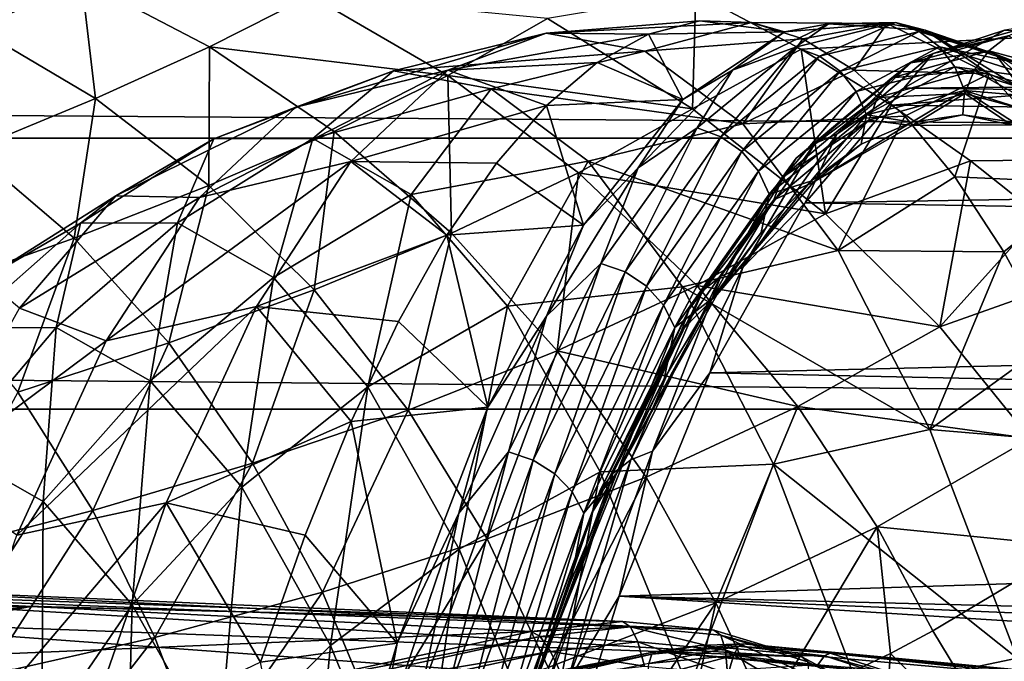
# Model space of a CAD drawing. Header units: metres. Extents: x -160 to 52, y -25 to 25.
# Tile 109 of 166: x -18.83 to -13.65, y 19.14 to 22.52. Entities that reach past the tile are written whole.
import ezdxf

# ---------------------------------------------------------------- set-up
doc = ezdxf.new("R2010")
doc.units = ezdxf.units.M
doc.layers.add('solid_509094_SW0001', color=7, linetype='CONTINUOUS')

msp = doc.modelspace()

# ---------------------------------------------------------------- linework, layer by layer
at = {"layer": 'solid_509094_SW0001'}
for points in [[(-159.199997, 23.022469, -8.379494), (-2.2, 23.022469, -8.379494), (-2.2, 21.893999, -10.99558)], [(-159.199997, 21.893999, -10.99558), (-159.199997, 23.022469, -8.379494), (-2.2, 21.893999, -10.99558)], [(-15.2688, 22.655771, 9.325558), (-14.715186, 22.362127, 10.009258), (-2.2, 23.022469, 8.379494)], [(-14.715186, 22.362127, 10.009258), (-14.239767, 22.068287, 10.641462), (-2.2, 23.022469, 8.379494)], [(-14.239767, 22.068287, 10.641462), (-2.2, 21.893999, 10.99558), (-2.2, 23.022469, 8.379494)], [(-18.502075, 22.727312, 9.007325), (-19.163435, 22.996973, 8.253975), (-19.048615, 22.468769, 9.560148)], [(-18.502075, 22.727312, 9.007325), (-19.048615, 22.468769, 9.560148), (-18.428829, 22.102373, 10.454211)], [(-17.828896, 22.374094, 9.899547), (-18.502075, 22.727312, 9.007325), (-18.428829, 22.102373, 10.454211)], [(-17.29689, 22.644417, 9.309271), (-18.502075, 22.727312, 9.007325), (-17.828896, 22.374094, 9.899547)], [(-16.573544, 22.223289, 10.301674), (-17.29689, 22.644417, 9.309271), (-17.828896, 22.374094, 9.899547)], [(-16.573544, 22.223289, 10.301674), (-16.049896, 22.52322, 9.638337), (-17.29689, 22.644417, 9.309271)], [(-16.049896, 22.52322, 9.638337), (-15.285912, 22.04941, 10.68555), (-15.2688, 22.655771, 9.325558)], [(-15.285912, 22.04941, 10.68555), (-14.715186, 22.362127, 10.009258), (-15.2688, 22.655771, 9.325558)], [(-16.573544, 22.223289, 10.301674), (-15.285912, 22.04941, 10.68555), (-16.049896, 22.52322, 9.638337)], [(-16.056271, 22.446976, 228.538376), (-14.976085, 22.503521, 229.581253), (-15.247256, 22.511578, 228.279816)], [(-16.056271, 22.446976, 228.538376), (-15.247256, 22.511578, 228.279816), (-15.518052, 22.441172, 226.980194)], [(-16.056271, 22.446976, 228.538376), (-15.536656, 22.35219, 231.032166), (-14.976085, 22.503521, 229.581253)], [(-15.536656, 22.35219, 231.032166), (-14.705482, 22.417027, 230.879944), (-14.976085, 22.503521, 229.581253)], [(-15.518052, 22.441172, 226.980194), (-15.247256, 22.511578, 228.279816), (-14.802556, 22.452929, 226.982407)], [(-15.247256, 22.511578, 228.279816), (-14.976085, 22.503521, 229.581253), (-14.802556, 22.452929, 226.982407)], [(-15.075726, 22.252666, 225.279755), (-14.570323, 22.495144, 227.705292), (-14.743833, 22.372587, 226.241226)], [(-14.802556, 22.452929, 226.982407), (-14.570323, 22.495144, 227.705292), (-15.075726, 22.252666, 225.279755)], [(-14.976085, 22.503521, 229.581253), (-14.262681, 22.49819, 229.573425), (-14.802556, 22.452929, 226.982407)], [(-14.976085, 22.503521, 229.581253), (-14.705482, 22.417027, 230.879944), (-14.262681, 22.49819, 229.573425)], [(-14.802556, 22.452929, 226.982407), (-14.262681, 22.49819, 229.573425), (-14.570323, 22.495144, 227.705292)], [(-14.743833, 22.372587, 226.241226), (-14.218235, 22.502518, 228.764374), (-14.618833, 22.325279, 226.220551)], [(-14.570323, 22.495144, 227.705292), (-14.218235, 22.502518, 228.764374), (-14.743833, 22.372587, 226.241226)], [(-14.705482, 22.417027, 230.879944), (-14.436393, 22.252399, 232.171387), (-14.262681, 22.49819, 229.573425)], [(-14.218235, 22.502518, 228.764374), (-14.094347, 22.454918, 228.738373), (-14.618833, 22.325279, 226.220551)], [(-14.570323, 22.495144, 227.705292), (-14.062556, 22.462694, 230.142181), (-14.218235, 22.502518, 228.764374)], [(-14.262681, 22.49819, 229.573425), (-14.062556, 22.462694, 230.142181), (-14.570323, 22.495144, 227.705292)], [(-14.436393, 22.252399, 232.171387), (-13.725452, 22.232552, 232.151733), (-14.262681, 22.49819, 229.573425)], [(-14.262681, 22.49819, 229.573425), (-13.725452, 22.232552, 232.151733), (-14.062556, 22.462694, 230.142181)], [(-14.218235, 22.502518, 228.764374), (-13.69299, 22.336607, 231.285507), (-14.094347, 22.454918, 228.738373)], [(-14.062556, 22.462694, 230.142181), (-13.69299, 22.336607, 231.285507), (-14.218235, 22.502518, 228.764374)], [(-18.428829, 22.102373, 10.454211), (-19.048615, 22.468769, 9.560148), (-19.083908, 21.831198, 10.990603)], [(-17.374149, 22.057796, 226.256744), (-16.056271, 22.446976, 228.538376), (-16.574728, 22.252396, 226.050156)], [(-16.86042, 22.249174, 228.722275), (-16.056271, 22.446976, 228.538376), (-17.374149, 22.057796, 226.256744)], [(-16.86042, 22.249174, 228.722275), (-15.536656, 22.35219, 231.032166), (-16.056271, 22.446976, 228.538376)], [(-16.574728, 22.252396, 226.050156), (-16.056271, 22.446976, 228.538376), (-15.518052, 22.441172, 226.980194)], [(-16.574728, 22.252396, 226.050156), (-15.518052, 22.441172, 226.980194), (-15.787529, 22.292545, 225.686905)], [(-15.787529, 22.292545, 225.686905), (-15.518052, 22.441172, 226.980194), (-15.337618, 22.097391, 224.414505)], [(-15.518052, 22.441172, 226.980194), (-14.802556, 22.452929, 226.982407), (-15.337618, 22.097391, 224.414505)], [(-15.337618, 22.097391, 224.414505), (-14.802556, 22.452929, 226.982407), (-15.075726, 22.252666, 225.279755)], [(-14.618833, 22.325279, 226.220551), (-14.094347, 22.454918, 228.738373), (-14.510154, 22.24597, 226.206787)], [(-14.094347, 22.454918, 228.738373), (-13.987534, 22.375137, 228.715652), (-14.510154, 22.24597, 226.206787)], [(-14.174296, 22.158175, 224.605011), (-13.644179, 22.461933, 227.1492), (7.904747, 22.353153, 221.373978)], [(-14.020505, 22.339788, 225.975082), (-13.644179, 22.461933, 227.1492), (-14.174296, 22.158175, 224.605011)], [(-14.094347, 22.454918, 228.738373), (-13.570216, 22.289345, 231.25415), (-13.987534, 22.375137, 228.715652)], [(-13.69299, 22.336607, 231.285507), (-13.570216, 22.289345, 231.25415), (-14.094347, 22.454918, 228.738373)], [(-14.062556, 22.462694, 230.142181), (-13.558597, 22.15572, 232.560654), (-13.69299, 22.336607, 231.285507)], [(-13.725452, 22.232552, 232.151733), (-13.558597, 22.15572, 232.560654), (-14.062556, 22.462694, 230.142181)], [(-14.020505, 22.339788, 225.975082), (-13.506804, 22.483089, 228.440475), (-13.644179, 22.461933, 227.1492)], [(-13.62502, 22.433193, 228.465149), (-13.506804, 22.483089, 228.440475), (-14.020505, 22.339788, 225.975082)], [(-15.536656, 22.35219, 231.032166), (-15.022582, 21.969257, 233.499344), (-14.705482, 22.417027, 230.879944)], [(-15.022582, 21.969257, 233.499344), (-14.436393, 22.252399, 232.171387), (-14.705482, 22.417027, 230.879944)], [(-14.137582, 22.290211, 226.005219), (-13.62502, 22.433193, 228.465149), (-14.020505, 22.339788, 225.975082)], [(-13.72654, 22.353714, 228.486359), (-13.62502, 22.433193, 228.465149), (-14.137582, 22.290211, 226.005219)], [(-13.72654, 22.353714, 228.486359), (-13.215754, 22.214823, 230.937775), (-13.62502, 22.433193, 228.465149)], [(-17.828896, 22.374094, 9.899547), (-18.428829, 22.102373, 10.454211), (-17.831675, 21.644865, 11.45625)], [(-17.171652, 21.930054, 10.901896), (-17.828896, 22.374094, 9.899547), (-17.831675, 21.644865, 11.45625)], [(-16.573544, 22.223289, 10.301674), (-17.828896, 22.374094, 9.899547), (-17.171652, 21.930054, 10.901896)], [(-16.345575, 22.153931, 231.193161), (-15.536656, 22.35219, 231.032166), (-16.86042, 22.249174, 228.722275)], [(-16.345575, 22.153931, 231.193161), (-15.022582, 21.969257, 233.499344), (-15.536656, 22.35219, 231.032166)], [(-15.285912, 22.04941, 10.68555), (-14.586527, 21.497229, 11.762614), (-14.715186, 22.362127, 10.009258)], [(-15.262877, 21.948526, 223.749191), (-14.743833, 22.372587, 226.241226), (-15.136777, 21.902132, 223.733795)], [(-15.075726, 22.252666, 225.279755), (-14.743833, 22.372587, 226.241226), (-15.262877, 21.948526, 223.749191)], [(-14.743833, 22.372587, 226.241226), (-14.618833, 22.325279, 226.220551), (-15.136777, 21.902132, 223.733795)], [(-14.586527, 21.497229, 11.762614), (-14.239767, 22.068287, 10.641462), (-14.715186, 22.362127, 10.009258)], [(-14.527699, 21.915295, 223.540909), (-14.020505, 22.339788, 225.975082), (-14.174296, 22.158175, 224.605011)], [(-14.137582, 22.290211, 226.005219), (-14.020505, 22.339788, 225.975082), (-14.527699, 21.915295, 223.540909)], [(-14.510154, 22.24597, 226.206787), (-13.987534, 22.375137, 228.715652), (-14.425742, 22.140467, 226.200943)], [(-13.987534, 22.375137, 228.715652), (-13.905602, 22.269011, 228.697906), (-14.425742, 22.140467, 226.200943)], [(-14.237286, 22.211237, 226.035156), (-13.72654, 22.353714, 228.486359), (-14.137582, 22.290211, 226.005219)], [(-13.80443, 22.250076, 228.50267), (-13.72654, 22.353714, 228.486359), (-14.237286, 22.211237, 226.035156)], [(-14.174296, 22.158175, 224.605011), (7.904747, 22.353153, 221.373978), (7.448142, 21.915411, 218.885666)], [(-13.987534, 22.375137, 228.715652), (-13.465266, 22.210142, 231.222473), (-13.905602, 22.269011, 228.697906)], [(-13.570216, 22.289345, 231.25415), (-13.465266, 22.210142, 231.222473), (-13.987534, 22.375137, 228.715652)], [(-13.80443, 22.250076, 228.50267), (-13.296011, 22.11183, 230.942719), (-13.72654, 22.353714, 228.486359)], [(-13.296011, 22.11183, 230.942719), (-13.215754, 22.214823, 230.937775), (-13.72654, 22.353714, 228.486359)], [(-13.69299, 22.336607, 231.285507), (-13.175003, 21.877039, 233.771454), (-13.570216, 22.289345, 231.25415)], [(-13.558597, 22.15572, 232.560654), (-13.175003, 21.877039, 233.771454), (-13.69299, 22.336607, 231.285507)], [(-16.574728, 22.252396, 226.050156), (-15.787529, 22.292545, 225.686905), (-16.054747, 22.066219, 224.404449)], [(-16.054747, 22.066219, 224.404449), (-15.787529, 22.292545, 225.686905), (-15.337618, 22.097391, 224.414505)], [(-15.136777, 21.902132, 223.733795), (-14.618833, 22.325279, 226.220551), (-15.026257, 21.824341, 223.728867)], [(-14.618833, 22.325279, 226.220551), (-14.510154, 22.24597, 226.206787), (-15.026257, 21.824341, 223.728867)], [(-14.643651, 21.866659, 223.576462), (-14.137582, 22.290211, 226.005219), (-14.527699, 21.915295, 223.540909)], [(-14.237286, 22.211237, 226.035156), (-14.137582, 22.290211, 226.005219), (-14.643651, 21.866659, 223.576462)], [(-17.880148, 21.582262, 223.828323), (-16.574728, 22.252396, 226.050156), (-17.085346, 21.770956, 223.599564)], [(-17.374149, 22.057796, 226.256744), (-16.574728, 22.252396, 226.050156), (-17.880148, 21.582262, 223.828323)], [(-16.86042, 22.249174, 228.722275), (-17.804857, 21.890249, 228.03096), (-17.284418, 21.892338, 230.528702)], [(-16.86042, 22.249174, 228.722275), (-17.374149, 22.057796, 226.256744), (-17.804857, 21.890249, 228.03096)], [(-16.345575, 22.153931, 231.193161), (-16.86042, 22.249174, 228.722275), (-17.284418, 21.892338, 230.528702)], [(-17.085346, 21.770956, 223.599564), (-16.574728, 22.252396, 226.050156), (-16.054747, 22.066219, 224.404449)], [(-15.57259, 21.738218, 222.895218), (-15.075726, 22.252666, 225.279755), (-15.262877, 21.948526, 223.749191)], [(-15.337618, 22.097391, 224.414505), (-15.075726, 22.252666, 225.279755), (-15.57259, 21.738218, 222.895218)], [(-15.026257, 21.824341, 223.728867), (-14.510154, 22.24597, 226.206787), (-14.939398, 21.720848, 223.734787)], [(-15.022582, 21.969257, 233.499344), (-14.169754, 22.010212, 233.451065), (-14.436393, 22.252399, 232.171387)], [(-14.510154, 22.24597, 226.206787), (-14.425742, 22.140467, 226.200943), (-14.939398, 21.720848, 223.734787)], [(-14.436393, 22.252399, 232.171387), (-14.169754, 22.010212, 233.451065), (-13.725452, 22.232552, 232.151733)], [(-14.425742, 22.140467, 226.200943), (-13.905602, 22.269011, 228.697906), (-14.371774, 22.016485, 226.203461)], [(-13.905602, 22.269011, 228.697906), (-13.854546, 22.144302, 228.686432), (-14.371774, 22.016485, 226.203461)], [(-14.312807, 22.108259, 226.06282), (-13.853367, 22.129372, 228.512955), (-13.80443, 22.250076, 228.50267)], [(-14.312807, 22.108259, 226.06282), (-13.80443, 22.250076, 228.50267), (-14.237286, 22.211237, 226.035156)], [(-14.169754, 22.010212, 233.451065), (-13.906495, 21.691307, 234.714508), (-13.725452, 22.232552, 232.151733)], [(-13.906495, 21.691307, 234.714508), (-13.198295, 21.659685, 234.681717), (-13.725452, 22.232552, 232.151733)], [(-13.905602, 22.269011, 228.697906), (-13.385812, 22.10479, 231.192841), (-13.854546, 22.144302, 228.686432)], [(-13.465266, 22.210142, 231.222473), (-13.385812, 22.10479, 231.192841), (-13.905602, 22.269011, 228.697906)], [(-13.80443, 22.250076, 228.50267), (-13.853367, 22.129372, 228.512955), (-13.347707, 21.991875, 230.939758)], [(-13.80443, 22.250076, 228.50267), (-13.347707, 21.991875, 230.939758), (-13.296011, 22.11183, 230.942719)], [(-13.725452, 22.232552, 232.151733), (-13.198295, 21.659685, 234.681717), (-13.558597, 22.15572, 232.560654)], [(-16.573544, 22.223289, 10.301674), (-17.171652, 21.930054, 10.901896), (-16.554234, 21.394398, 11.974814)], [(-15.88654, 21.712366, 11.367089), (-15.285912, 22.04941, 10.68555), (-16.573544, 22.223289, 10.301674)], [(-15.88654, 21.712366, 11.367089), (-16.573544, 22.223289, 10.301674), (-16.554234, 21.394398, 11.974814)], [(-14.741561, 21.789185, 223.61499), (-14.237286, 22.211237, 226.035156), (-14.643651, 21.866659, 223.576462)], [(-14.312807, 22.108259, 226.06282), (-14.237286, 22.211237, 226.035156), (-14.741561, 21.789185, 223.61499)], [(-16.345575, 22.153931, 231.193161), (-17.284418, 21.892338, 230.528702), (-16.767452, 21.598063, 233.009766)], [(-15.836249, 21.773294, 233.637558), (-16.345575, 22.153931, 231.193161), (-16.767452, 21.598063, 233.009766)], [(-15.836249, 21.773294, 233.637558), (-15.022582, 21.969257, 233.499344), (-16.345575, 22.153931, 231.193161)], [(-14.939398, 21.720848, 223.734787), (-14.425742, 22.140467, 226.200943), (-14.882552, 21.599222, 223.751114)], [(-14.425742, 22.140467, 226.200943), (-14.371774, 22.016485, 226.203461), (-14.882552, 21.599222, 223.751114)], [(-14.693637, 21.554764, 222.112564), (-14.174296, 22.158175, 224.605011), (7.448142, 21.915411, 218.885666)], [(-14.527699, 21.915295, 223.540909), (-14.174296, 22.158175, 224.605011), (-14.693637, 21.554764, 222.112564)], [(-14.371774, 22.016485, 226.203461), (-13.854546, 22.144302, 228.686432), (-14.132353, 21.97924, 227.257507)], [(-13.853367, 22.129372, 228.512955), (-14.358986, 21.988325, 226.086334), (-14.131207, 21.961771, 227.263)], [(-14.312807, 22.108259, 226.06282), (-14.358986, 21.988325, 226.086334), (-13.853367, 22.129372, 228.512955)], [(-13.854546, 22.144302, 228.686432), (-13.864971, 22.017775, 228.540741), (-14.132353, 21.97924, 227.257507)], [(-13.853367, 22.129372, 228.512955), (-14.131207, 21.961771, 227.263), (-13.609118, 21.96369, 229.768661)], [(-13.854546, 22.144302, 228.686432), (-13.597528, 21.978182, 229.82428), (-13.864971, 22.017775, 228.540741)], [(-13.854546, 22.144302, 228.686432), (-13.337667, 21.980993, 231.167404), (-13.597528, 21.978182, 229.82428)], [(-13.385812, 22.10479, 231.192841), (-13.337667, 21.980993, 231.167404), (-13.854546, 22.144302, 228.686432)], [(-13.347707, 21.991875, 230.939758), (-13.853367, 22.129372, 228.512955), (-13.609118, 21.96369, 229.768661)], [(-18.428829, 22.102373, 10.454211), (-19.083908, 21.831198, 10.990603), (-18.541063, 21.368948, 11.982451)], [(-17.831675, 21.644865, 11.45625), (-18.428829, 22.102373, 10.454211), (-18.541063, 21.368948, 11.982451)], [(-16.054747, 22.066219, 224.404449), (-15.337618, 22.097391, 224.414505), (-15.860472, 21.436495, 221.905182)], [(-15.860472, 21.436495, 221.905182), (-15.337618, 22.097391, 224.414505), (-15.57259, 21.738218, 222.895218)], [(-14.814745, 21.688166, 223.653885), (-14.358986, 21.988325, 226.086334), (-14.312807, 22.108259, 226.06282)], [(-14.814745, 21.688166, 223.653885), (-14.312807, 22.108259, 226.06282), (-14.741561, 21.789185, 223.61499)], [(-17.374149, 22.057796, 226.256744), (-18.321724, 21.591824, 225.550369), (-17.804857, 21.890249, 228.03096)], [(-17.374149, 22.057796, 226.256744), (-17.880148, 21.582262, 223.828323), (-18.321724, 21.591824, 225.550369)], [(-17.085346, 21.770956, 223.599564), (-16.054747, 22.066219, 224.404449), (-16.318775, 21.762983, 223.137299)], [(-16.318775, 21.762983, 223.137299), (-16.054747, 22.066219, 224.404449), (-15.860472, 21.436495, 221.905182)], [(-15.88654, 21.712366, 11.367089), (-14.586527, 21.497229, 11.762614), (-15.285912, 22.04941, 10.68555)], [(-14.586527, 21.497229, 11.762614), (-13.822991, 21.775333, 11.22875), (-14.239767, 22.068287, 10.641462)], [(-14.239767, 22.068287, 10.641462), (-13.822991, 21.775333, 11.22875), (-2.2, 21.893999, 10.99558)], [(-15.836249, 21.773294, 233.637558), (-14.520677, 21.303118, 235.908142), (-15.022582, 21.969257, 233.499344)], [(-15.022582, 21.969257, 233.499344), (-14.520677, 21.303118, 235.908142), (-14.169754, 22.010212, 233.451065)], [(-14.882552, 21.599222, 223.751114), (-14.371774, 22.016485, 226.203461), (-14.663429, 21.668646, 224.708725)], [(-14.358986, 21.988325, 226.086334), (-14.858201, 21.570511, 223.69046), (-14.649858, 21.662474, 224.773849)], [(-14.814745, 21.688166, 223.653885), (-14.858201, 21.570511, 223.69046), (-14.358986, 21.988325, 226.086334)], [(-14.371774, 22.016485, 226.203461), (-14.398797, 21.862753, 225.97876), (-14.663429, 21.668646, 224.708725)], [(-14.358986, 21.988325, 226.086334), (-14.649858, 21.662474, 224.773849), (-14.131207, 21.961771, 227.263)], [(-14.132353, 21.97924, 227.257507), (-14.131207, 21.961771, 227.263), (-14.649858, 21.662474, 224.773849)], [(-14.398797, 21.862753, 225.97876), (-14.132353, 21.97924, 227.257507), (-14.649858, 21.662474, 224.773849)], [(-14.520677, 21.303118, 235.908142), (-13.906495, 21.691307, 234.714508), (-14.169754, 22.010212, 233.451065)], [(-14.371774, 22.016485, 226.203461), (-14.132353, 21.97924, 227.257507), (-14.398797, 21.862753, 225.97876)], [(-14.132353, 21.97924, 227.257507), (-13.864971, 22.017775, 228.540741), (-14.131207, 21.961771, 227.263)], [(-13.864971, 22.017775, 228.540741), (-13.609118, 21.96369, 229.768661), (-14.131207, 21.961771, 227.263)], [(-13.864971, 22.017775, 228.540741), (-13.597528, 21.978182, 229.82428), (-13.609118, 21.96369, 229.768661)], [(-17.171652, 21.930054, 10.901896), (-17.831675, 21.644865, 11.45625), (-17.276783, 21.095921, 12.526369)], [(-16.554234, 21.394398, 11.974814), (-17.171652, 21.930054, 10.901896), (-17.276783, 21.095921, 12.526369)], [(-15.768544, 21.235909, 221.321045), (-15.262877, 21.948526, 223.749191), (-15.641375, 21.19104, 221.310791)], [(-15.57259, 21.738218, 222.895218), (-15.262877, 21.948526, 223.749191), (-15.768544, 21.235909, 221.321045)], [(-15.262877, 21.948526, 223.749191), (-15.136777, 21.902132, 223.733795), (-15.641375, 21.19104, 221.310791)], [(-159.199997, 21.893999, -10.99558), (-2.2, 21.893999, -10.99558), (-2.2, 20.469452, -13.46297)], [(-159.199997, 20.469452, -13.46297), (-159.199997, 21.893999, -10.99558), (-2.2, 20.469452, -13.46297)], [(-17.804857, 21.890249, 228.03096), (-18.507355, 21.447552, 228.204071), (-17.997442, 21.449598, 230.651291)], [(-17.804857, 21.890249, 228.03096), (-18.321724, 21.591824, 225.550369), (-18.507355, 21.447552, 228.204071)], [(-17.284418, 21.892338, 230.528702), (-17.997442, 21.449598, 230.651291), (-17.490931, 21.161272, 233.082169)], [(-17.284418, 21.892338, 230.528702), (-17.804857, 21.890249, 228.03096), (-17.997442, 21.449598, 230.651291)], [(-16.767452, 21.598063, 233.009766), (-17.284418, 21.892338, 230.528702), (-17.490931, 21.161272, 233.082169)], [(-15.641375, 21.19104, 221.310791), (-15.136777, 21.902132, 223.733795), (-15.529061, 21.115789, 221.314468)], [(-15.136777, 21.902132, 223.733795), (-15.026257, 21.824341, 223.728867), (-15.529061, 21.115789, 221.314468)], [(-15.136857, 21.16787, 221.209427), (-14.643651, 21.866659, 223.576462), (-15.022002, 21.214952, 221.16861)], [(-14.741561, 21.789185, 223.61499), (-14.643651, 21.866659, 223.576462), (-15.136857, 21.16787, 221.209427)], [(-15.022002, 21.214952, 221.16861), (-14.527699, 21.915295, 223.540909), (-14.693637, 21.554764, 222.112564)], [(-14.643651, 21.866659, 223.576462), (-14.527699, 21.915295, 223.540909), (-15.022002, 21.214952, 221.16861)], [(-14.693637, 21.554764, 222.112564), (7.448142, 21.915411, 218.885666), (7.007247, 21.192478, 216.461838)], [(-13.822991, 21.775333, 11.22875), (-13.458339, 21.485718, 11.773441), (-2.2, 21.893999, 10.99558)], [(-18.541063, 21.368948, 11.982451), (-19.083908, 21.831198, 10.990603), (-19.285803, 21.103426, 12.498981)], [(-15.529061, 21.115789, 221.314468), (-15.026257, 21.824341, 223.728867), (-15.439816, 21.015669, 221.331833)], [(-15.026257, 21.824341, 223.728867), (-14.939398, 21.720848, 223.734787), (-15.439816, 21.015669, 221.331833)], [(-14.663429, 21.668646, 224.708725), (-14.398797, 21.862753, 225.97876), (-14.649858, 21.662474, 224.773849)], [(-18.371893, 20.828699, 221.468292), (-17.085346, 21.770956, 223.599564), (-17.581539, 21.008863, 221.218201)], [(-17.880148, 21.582262, 223.828323), (-17.085346, 21.770956, 223.599564), (-18.371893, 20.828699, 221.468292)], [(-17.581539, 21.008863, 221.218201), (-17.085346, 21.770956, 223.599564), (-16.578693, 21.38389, 221.889877)], [(-17.085346, 21.770956, 223.599564), (-16.318775, 21.762983, 223.137299), (-16.578693, 21.38389, 221.889877)], [(-15.836249, 21.773294, 233.637558), (-16.767452, 21.598063, 233.009766), (-16.260958, 21.011406, 235.440567)], [(-16.578693, 21.38389, 221.889877), (-16.318775, 21.762983, 223.137299), (-15.860472, 21.436495, 221.905182)], [(-15.339002, 21.112165, 236.024002), (-15.836249, 21.773294, 233.637558), (-16.260958, 21.011406, 235.440567)], [(-15.339002, 21.112165, 236.024002), (-14.520677, 21.303118, 235.908142), (-15.836249, 21.773294, 233.637558)], [(-15.23302, 21.092873, 221.256332), (-14.741561, 21.789185, 223.61499), (-15.136857, 21.16787, 221.209427)], [(-14.814745, 21.688166, 223.653885), (-14.741561, 21.789185, 223.61499), (-15.23302, 21.092873, 221.256332)], [(-14.586527, 21.497229, 11.762614), (-13.984584, 20.902512, 12.800015), (-13.822991, 21.775333, 11.22875)], [(-13.984584, 20.902512, 12.800015), (-13.458339, 21.485718, 11.773441), (-13.822991, 21.775333, 11.22875)], [(-15.88654, 21.712366, 11.367089), (-16.554234, 21.394398, 11.974814), (-15.999532, 20.775837, 13.072175)], [(-16.054846, 20.958073, 220.580811), (-15.57259, 21.738218, 222.895218), (-15.768544, 21.235909, 221.321045)], [(-15.860472, 21.436495, 221.905182), (-15.57259, 21.738218, 222.895218), (-16.054846, 20.958073, 220.580811)], [(-15.263475, 21.11985, 12.459371), (-15.88654, 21.712366, 11.367089), (-15.999532, 20.775837, 13.072175)], [(-15.263475, 21.11985, 12.459371), (-14.586527, 21.497229, 11.762614), (-15.88654, 21.712366, 11.367089)], [(-15.439816, 21.015669, 221.331833), (-14.939398, 21.720848, 223.734787), (-15.38017, 20.898001, 221.361618)], [(-14.939398, 21.720848, 223.734787), (-14.882552, 21.599222, 223.751114), (-15.38017, 20.898001, 221.361618)], [(-15.303926, 20.995081, 221.306168), (-14.858201, 21.570511, 223.69046), (-14.814745, 21.688166, 223.653885)], [(-15.303926, 20.995081, 221.306168), (-14.814745, 21.688166, 223.653885), (-15.23302, 21.092873, 221.256332)], [(-14.663429, 21.668646, 224.708725), (-14.649858, 21.662474, 224.773849), (-15.157784, 21.070015, 222.336166)], [(-14.925232, 21.397608, 223.452255), (-14.663429, 21.668646, 224.708725), (-15.157784, 21.070015, 222.336166)], [(-14.858201, 21.570511, 223.69046), (-15.157784, 21.070015, 222.336166), (-14.649858, 21.662474, 224.773849)], [(-14.882552, 21.599222, 223.751114), (-14.663429, 21.668646, 224.708725), (-14.925232, 21.397608, 223.452255)], [(-14.520677, 21.303118, 235.908142), (-13.647533, 21.296799, 235.957336), (-13.906495, 21.691307, 234.714508)], [(-13.906495, 21.691307, 234.714508), (-13.647533, 21.296799, 235.957336), (-13.198295, 21.659685, 234.681717)], [(-13.647533, 21.296799, 235.957336), (-13.393773, 20.828058, 237.175217), (-13.198295, 21.659685, 234.681717)], [(-17.831675, 21.644865, 11.45625), (-18.541063, 21.368948, 11.982451), (-18.041948, 20.817202, 13.039824)], [(-17.276783, 21.095921, 12.526369), (-17.831675, 21.644865, 11.45625), (-18.041948, 20.817202, 13.039824)], [(-18.321724, 21.591824, 225.550369), (-19.013769, 21.155163, 225.773651), (-18.507355, 21.447552, 228.204071)], [(-18.321724, 21.591824, 225.550369), (-18.82802, 21.001102, 223.120514), (-19.013769, 21.155163, 225.773651)], [(-17.880148, 21.582262, 223.828323), (-18.82802, 21.001102, 223.120514), (-18.321724, 21.591824, 225.550369)], [(-17.880148, 21.582262, 223.828323), (-18.371893, 20.828699, 221.468292), (-18.82802, 21.001102, 223.120514)], [(-16.767452, 21.598063, 233.009766), (-17.490931, 21.161272, 233.082169), (-16.99468, 20.586479, 235.463821)], [(-16.260958, 21.011406, 235.440567), (-16.767452, 21.598063, 233.009766), (-16.99468, 20.586479, 235.463821)], [(-15.38017, 20.898001, 221.361618), (-14.882552, 21.599222, 223.751114), (-15.183204, 21.050735, 222.214172)], [(-14.858201, 21.570511, 223.69046), (-15.344728, 20.881186, 221.355484), (-15.157784, 21.070015, 222.336166)], [(-15.303926, 20.995081, 221.306168), (-15.344728, 20.881186, 221.355484), (-14.858201, 21.570511, 223.69046)], [(-15.195175, 20.659863, 219.705536), (-14.693637, 21.554764, 222.112564), (7.007247, 21.192478, 216.461838)], [(-15.022002, 21.214952, 221.16861), (-14.693637, 21.554764, 222.112564), (-15.195175, 20.659863, 219.705536)], [(-14.882552, 21.599222, 223.751114), (-14.925232, 21.397608, 223.452255), (-15.183204, 21.050735, 222.214172)], [(-15.263475, 21.11985, 12.459371), (-13.984584, 20.902512, 12.800015), (-14.586527, 21.497229, 11.762614)], [(-13.984584, 20.902512, 12.800015), (-13.139714, 21.20153, 12.277828), (-13.458339, 21.485718, 11.773441)], [(-18.507355, 21.447552, 228.204071), (-19.131842, 20.897293, 228.367416), (-18.635012, 20.899286, 230.751846)], [(-18.507355, 21.447552, 228.204071), (-19.013769, 21.155163, 225.773651), (-19.131842, 20.897293, 228.367416)], [(-17.997442, 21.449598, 230.651291), (-18.635012, 20.899286, 230.751846), (-18.141495, 20.618357, 233.120361)], [(-17.997442, 21.449598, 230.651291), (-18.507355, 21.447552, 228.204071), (-18.635012, 20.899286, 230.751846)], [(-17.490931, 21.161272, 233.082169), (-17.997442, 21.449598, 230.651291), (-18.141495, 20.618357, 233.120361)], [(-16.578693, 21.38389, 221.889877), (-15.860472, 21.436495, 221.905182), (-16.363894, 20.47937, 219.48912)], [(-16.363894, 20.47937, 219.48912), (-15.860472, 21.436495, 221.905182), (-16.054846, 20.958073, 220.580811)], [(-18.541063, 21.368948, 11.982451), (-19.285803, 21.103426, 12.498981), (-18.836258, 20.558239, 13.534178)], [(-18.041948, 20.817202, 13.039824), (-18.541063, 21.368948, 11.982451), (-18.836258, 20.558239, 13.534178)], [(-17.581539, 21.008863, 221.218201), (-16.578693, 21.38389, 221.889877), (-16.833593, 20.930265, 220.666534)], [(-16.554234, 21.394398, 11.974814), (-17.276783, 21.095921, 12.526369), (-16.782845, 20.464474, 13.619015)], [(-16.833593, 20.930265, 220.666534), (-16.578693, 21.38389, 221.889877), (-16.363894, 20.47937, 219.48912)], [(-15.999532, 20.775837, 13.072175), (-16.554234, 21.394398, 11.974814), (-16.782845, 20.464474, 13.619015)], [(-15.183204, 21.050735, 222.214172), (-14.925232, 21.397608, 223.452255), (-15.157784, 21.070015, 222.336166)], [(-15.339002, 21.112165, 236.024002), (-14.037408, 20.362354, 238.227478), (-14.520677, 21.303118, 235.908142)], [(-14.520677, 21.303118, 235.908142), (-14.037408, 20.362354, 238.227478), (-13.647533, 21.296799, 235.957336)], [(-14.037408, 20.362354, 238.227478), (-13.393773, 20.828058, 237.175217), (-13.647533, 21.296799, 235.957336)], [(-16.25419, 20.244097, 218.988678), (-15.768544, 21.235909, 221.321045), (-16.125994, 20.201347, 218.983353)], [(-16.054846, 20.958073, 220.580811), (-15.768544, 21.235909, 221.321045), (-16.25419, 20.244097, 218.988678)], [(-15.768544, 21.235909, 221.321045), (-15.641375, 21.19104, 221.310791), (-16.125994, 20.201347, 218.983353)], [(-15.497192, 20.247576, 218.888046), (-15.022002, 21.214952, 221.16861), (-15.195175, 20.659863, 219.705536)], [(-15.136857, 21.16787, 221.209427), (-15.022002, 21.214952, 221.16861), (-15.497192, 20.247576, 218.888046)], [(-15.195175, 20.659863, 219.705536), (7.007247, 21.192478, 216.461838), (6.589712, 20.193798, 214.133698)], [(-13.984584, 20.902512, 12.800015), (-13.509485, 20.315046, 13.721351), (-13.139714, 21.20153, 12.277828)], [(-17.490931, 21.161272, 233.082169), (-18.141495, 20.618357, 233.120361), (-17.657976, 20.05831, 235.440918)], [(-16.99468, 20.586479, 235.463821), (-17.490931, 21.161272, 233.082169), (-17.657976, 20.05831, 235.440918)], [(-16.125994, 20.201347, 218.983353), (-15.641375, 21.19104, 221.310791), (-16.011957, 20.129629, 218.995316)], [(-15.641375, 21.19104, 221.310791), (-15.529061, 21.115789, 221.314468), (-16.011957, 20.129629, 218.995316)], [(-15.610991, 20.202641, 218.933914), (-15.136857, 21.16787, 221.209427), (-15.497192, 20.247576, 218.888046)], [(-15.23302, 21.092873, 221.256332), (-15.136857, 21.16787, 221.209427), (-15.610991, 20.202641, 218.933914)], [(-17.276783, 21.095921, 12.526369), (-18.041948, 20.817202, 13.039824), (-17.601536, 20.184851, 14.118268)], [(-16.782845, 20.464474, 13.619015), (-17.276783, 21.095921, 12.526369), (-17.601536, 20.184851, 14.118268)], [(-15.339002, 21.112165, 236.024002), (-16.260958, 21.011406, 235.440567), (-15.771791, 20.14031, 237.788208)], [(-16.011957, 20.129629, 218.995316), (-15.529061, 21.115789, 221.314468), (-15.920423, 20.034197, 219.023682)], [(-14.731693, 20.482487, 13.511934), (-15.263475, 21.11985, 12.459371), (-15.999532, 20.775837, 13.072175)], [(-15.529061, 21.115789, 221.314468), (-15.439816, 21.015669, 221.331833), (-15.920423, 20.034197, 219.023682)], [(-14.860238, 20.179064, 238.321716), (-15.339002, 21.112165, 236.024002), (-15.771791, 20.14031, 237.788208)], [(-15.705475, 20.131063, 218.988892), (-15.23302, 21.092873, 221.256332), (-15.610991, 20.202641, 218.933914)], [(-15.303926, 20.995081, 221.306168), (-15.23302, 21.092873, 221.256332), (-15.705475, 20.131063, 218.988892)], [(-14.860238, 20.179064, 238.321716), (-14.037408, 20.362354, 238.227478), (-15.339002, 21.112165, 236.024002)], [(-14.731693, 20.482487, 13.511934), (-13.984584, 20.902512, 12.800015), (-15.263475, 21.11985, 12.459371)], [(-15.344728, 20.881186, 221.355484), (-15.648327, 20.192133, 219.981918), (-15.157784, 21.070015, 222.336166)], [(-15.183204, 21.050735, 222.214172), (-15.157784, 21.070015, 222.336166), (-15.648327, 20.192133, 219.981918)], [(-15.436502, 20.629208, 220.99852), (-15.183204, 21.050735, 222.214172), (-15.648327, 20.192133, 219.981918)], [(-15.38017, 20.898001, 221.361618), (-15.183204, 21.050735, 222.214172), (-15.436502, 20.629208, 220.99852)], [(-18.371893, 20.828699, 221.468292), (-19.316895, 20.12608, 220.774261), (-18.82802, 21.001102, 223.120514)], [(-18.843054, 19.806812, 219.207062), (-17.581539, 21.008863, 221.218201), (-18.056911, 19.975945, 218.936737)], [(-18.371893, 20.828699, 221.468292), (-17.581539, 21.008863, 221.218201), (-18.843054, 19.806812, 219.207062)], [(-18.056911, 19.975945, 218.936737), (-17.581539, 21.008863, 221.218201), (-17.08259, 20.403688, 219.471542)], [(-17.581539, 21.008863, 221.218201), (-16.833593, 20.930265, 220.666534), (-17.08259, 20.403688, 219.471542)], [(-16.260958, 21.011406, 235.440567), (-16.99468, 20.586479, 235.463821), (-16.515406, 19.733, 237.763992)], [(-15.771791, 20.14031, 237.788208), (-16.260958, 21.011406, 235.440567), (-16.515406, 19.733, 237.763992)], [(-15.920423, 20.034197, 219.023682), (-15.439816, 21.015669, 221.331833), (-15.858085, 19.922031, 219.066376)], [(-15.439816, 21.015669, 221.331833), (-15.38017, 20.898001, 221.361618), (-15.858085, 19.922031, 219.066376)], [(-15.77419, 20.037731, 219.049225), (-15.344728, 20.881186, 221.355484), (-15.303926, 20.995081, 221.306168)], [(-15.77419, 20.037731, 219.049225), (-15.303926, 20.995081, 221.306168), (-15.705475, 20.131063, 218.988892)], [(-16.516603, 19.921745, 218.364792), (-16.054846, 20.958073, 220.580811), (-16.25419, 20.244097, 218.988678)], [(-16.363894, 20.47937, 219.48912), (-16.054846, 20.958073, 220.580811), (-16.516603, 19.921745, 218.364792)], [(-18.635012, 20.899286, 230.751846), (-19.181396, 20.254978, 230.827896), (-18.703094, 19.98271, 233.123383)], [(-18.635012, 20.899286, 230.751846), (-19.131842, 20.897293, 228.367416), (-19.181396, 20.254978, 230.827896)], [(-18.141495, 20.618357, 233.120361), (-18.635012, 20.899286, 230.751846), (-18.703094, 19.98271, 233.123383)], [(-17.08259, 20.403688, 219.471542), (-16.833593, 20.930265, 220.666534), (-16.363894, 20.47937, 219.48912)], [(-15.858085, 19.922031, 219.066376), (-15.38017, 20.898001, 221.361618), (-15.684297, 20.134359, 219.80928)], [(-15.344728, 20.881186, 221.355484), (-15.812441, 19.929031, 219.110794), (-15.648327, 20.192133, 219.981918)], [(-15.77419, 20.037731, 219.049225), (-15.812441, 19.929031, 219.110794), (-15.344728, 20.881186, 221.355484)], [(-15.38017, 20.898001, 221.361618), (-15.436502, 20.629208, 220.99852), (-15.684297, 20.134359, 219.80928)], [(-14.731693, 20.482487, 13.511934), (-13.509485, 20.315046, 13.721351), (-13.984584, 20.902512, 12.800015)], [(-18.371893, 20.828699, 221.468292), (-18.843054, 19.806812, 219.207062), (-19.316895, 20.12608, 220.774261)], [(-18.041948, 20.817202, 13.039824), (-18.836258, 20.558239, 13.534178), (-18.442747, 19.935635, 14.589379)], [(-17.601536, 20.184851, 14.118268), (-18.041948, 20.817202, 13.039824), (-18.442747, 19.935635, 14.589379)], [(-14.037408, 20.362354, 238.227478), (-13.146096, 20.286724, 238.363876), (-13.393773, 20.828058, 237.175217)], [(-15.999532, 20.775837, 13.072175), (-16.782845, 20.464474, 13.619015), (-16.367678, 19.786589, 14.674146)], [(-15.529868, 20.111164, 14.130568), (-15.999532, 20.775837, 13.072175), (-16.367678, 19.786589, 14.674146)], [(-14.731693, 20.482487, 13.511934), (-15.999532, 20.775837, 13.072175), (-15.529868, 20.111164, 14.130568)], [(-15.684297, 20.134359, 219.80928), (-15.436502, 20.629208, 220.99852), (-15.648327, 20.192133, 219.981918)], [(-15.672131, 19.485571, 217.416489), (-15.195175, 20.659863, 219.705536), (6.589712, 20.193798, 214.133698)], [(-15.497192, 20.247576, 218.888046), (-15.195175, 20.659863, 219.705536), (-15.672131, 19.485571, 217.416489)], [(-18.141495, 20.618357, 233.120361), (-18.703094, 19.98271, 233.123383), (-18.234484, 19.439928, 235.372391)], [(-17.657976, 20.05831, 235.440918), (-18.141495, 20.618357, 233.120361), (-18.234484, 19.439928, 235.372391)], [(-16.99468, 20.586479, 235.463821), (-17.657976, 20.05831, 235.440918), (-17.191, 19.226727, 237.682068)], [(-16.515406, 19.733, 237.763992), (-16.99468, 20.586479, 235.463821), (-17.191, 19.226727, 237.682068)], [(-18.442747, 19.935635, 14.589379), (-18.836258, 20.558239, 13.534178), (-19.293205, 19.715349, 15.052202)], [(-159.199997, 20.469452, -13.46297), (-2.2, 20.469452, -13.46297), (-2.2, 18.768089, -15.748297)], [(-159.199997, 18.768089, -15.748297), (-159.199997, 20.469452, -13.46297), (-2.2, 18.768089, -15.748297)], [(-17.08259, 20.403688, 219.471542), (-16.363894, 20.47937, 219.48912), (-16.840925, 19.239243, 217.199707)], [(-16.840925, 19.239243, 217.199707), (-16.363894, 20.47937, 219.48912), (-16.516603, 19.921745, 218.364792)], [(-14.731693, 20.482487, 13.511934), (-15.529868, 20.111164, 14.130568), (-15.164483, 19.449841, 15.082233)], [(-14.315255, 19.850391, 14.452682), (-14.731693, 20.482487, 13.511934), (-15.164483, 19.449841, 15.082233)], [(-14.315255, 19.850391, 14.452682), (-13.509485, 20.315046, 13.721351), (-14.731693, 20.482487, 13.511934)], [(-16.782845, 20.464474, 13.619015), (-17.601536, 20.184851, 14.118268), (-17.233658, 19.506561, 15.161281)], [(-16.367678, 19.786589, 14.674146), (-16.782845, 20.464474, 13.619015), (-17.233658, 19.506561, 15.161281)], [(-18.056911, 19.975945, 218.936737), (-17.08259, 20.403688, 219.471542), (-17.324814, 19.805994, 218.309036)], [(-17.324814, 19.805994, 218.309036), (-17.08259, 20.403688, 219.471542), (-16.840925, 19.239243, 217.199707)], [(-14.860238, 20.179064, 238.321716), (-13.579008, 19.159098, 240.42746), (-14.037408, 20.362354, 238.227478)], [(-13.280272, 19.746445, 14.543538), (-13.509485, 20.315046, 13.721351), (-14.315255, 19.850391, 14.452682)], [(-14.037408, 20.362354, 238.227478), (-13.579008, 19.159098, 240.42746), (-13.146096, 20.286724, 238.363876)], [(-18.703094, 19.98271, 233.123383), (-19.181396, 20.254978, 230.827896), (-19.161875, 19.270016, 233.091171)], [(-16.713432, 18.98613, 216.782761), (-16.25419, 20.244097, 218.988678), (-16.584263, 18.946062, 216.782104)], [(-16.516603, 19.921745, 218.364792), (-16.25419, 20.244097, 218.988678), (-16.713432, 18.98613, 216.782761)], [(-16.25419, 20.244097, 218.988678), (-16.125994, 20.201347, 218.983353), (-16.584263, 18.946062, 216.782104)], [(-15.947288, 19.025343, 216.727905), (-15.497192, 20.247576, 218.888046), (-15.672131, 19.485571, 217.416489)], [(-15.610991, 20.202641, 218.933914), (-15.497192, 20.247576, 218.888046), (-15.947288, 19.025343, 216.727905)], [(-17.601536, 20.184851, 14.118268), (-18.442747, 19.935635, 14.589379), (-18.115595, 19.26832, 15.611757)], [(-17.233658, 19.506561, 15.161281), (-17.601536, 20.184851, 14.118268), (-18.115595, 19.26832, 15.611757)], [(-16.584263, 18.946062, 216.782104), (-16.125994, 20.201347, 218.983353), (-16.468599, 18.87882, 216.80188)], [(-16.125994, 20.201347, 218.983353), (-16.011957, 20.129629, 218.995316), (-16.468599, 18.87882, 216.80188)], [(-15.812441, 19.929031, 219.110794), (-16.114704, 19.040993, 217.743637), (-15.648327, 20.192133, 219.981918)], [(-15.684297, 20.134359, 219.80928), (-15.648327, 20.192133, 219.981918), (-16.114704, 19.040993, 217.743637)], [(-16.060087, 18.98312, 216.77858), (-15.610991, 20.202641, 218.933914), (-15.947288, 19.025343, 216.727905)], [(-15.705475, 20.131063, 218.988892), (-15.610991, 20.202641, 218.933914), (-16.060087, 18.98312, 216.77858)], [(-14.860238, 20.179064, 238.321716), (-15.771791, 20.14031, 237.788208), (-15.306576, 18.996567, 240.02092)], [(-15.672131, 19.485571, 217.416489), (6.589712, 20.193798, 214.133698), (6.203977, 18.932524, 211.931091)], [(-14.406128, 18.986008, 240.501114), (-14.860238, 20.179064, 238.321716), (-15.306576, 18.996567, 240.02092)], [(-14.406128, 18.986008, 240.501114), (-13.579008, 19.159098, 240.42746), (-14.860238, 20.179064, 238.321716)], [(-15.771791, 20.14031, 237.788208), (-16.515406, 19.733, 237.763992), (-16.059599, 18.612387, 239.951538)], [(-16.468599, 18.87882, 216.80188), (-16.011957, 20.129629, 218.995316), (-16.374899, 18.789333, 216.840652)], [(-16.011957, 20.129629, 218.995316), (-15.920423, 20.034197, 219.023682), (-16.374899, 18.789333, 216.840652)], [(-15.529868, 20.111164, 14.130568), (-16.367678, 19.786589, 14.674146), (-16.046204, 19.110209, 15.628375)], [(-16.152981, 18.915863, 216.841187), (-15.705475, 20.131063, 218.988892), (-16.060087, 18.98312, 216.77858)], [(-15.77419, 20.037731, 219.049225), (-15.705475, 20.131063, 218.988892), (-16.152981, 18.915863, 216.841187)], [(-15.925647, 19.56801, 218.650986), (-15.684297, 20.134359, 219.80928), (-16.114704, 19.040993, 217.743637)], [(-15.306576, 18.996567, 240.02092), (-15.771791, 20.14031, 237.788208), (-16.059599, 18.612387, 239.951538)], [(-15.164483, 19.449841, 15.082233), (-15.529868, 20.111164, 14.130568), (-16.046204, 19.110209, 15.628375)], [(-15.858085, 19.922031, 219.066376), (-15.684297, 20.134359, 219.80928), (-15.925647, 19.56801, 218.650986)], [(-17.657976, 20.05831, 235.440918), (-18.234484, 19.439928, 235.372391), (-17.781902, 18.633982, 237.544449)], [(-17.191, 19.226727, 237.682068), (-17.657976, 20.05831, 235.440918), (-17.781902, 18.633982, 237.544449)], [(-16.374899, 18.789333, 216.840652), (-15.920423, 20.034197, 219.023682), (-16.310017, 18.684145, 216.895569)], [(-15.920423, 20.034197, 219.023682), (-15.858085, 19.922031, 219.066376), (-16.310017, 18.684145, 216.895569)], [(-16.21962, 18.828165, 216.911484), (-15.812441, 19.929031, 219.110794), (-15.77419, 20.037731, 219.049225)], [(-16.21962, 18.828165, 216.911484), (-15.77419, 20.037731, 219.049225), (-16.152981, 18.915863, 216.841187)], [(-19.287558, 18.529768, 217.073761), (-18.056911, 19.975945, 218.936737), (-18.505337, 18.685511, 216.784622)], [(-18.843054, 19.806812, 219.207062), (-18.056911, 19.975945, 218.936737), (-19.287558, 18.529768, 217.073761)], [(-18.703094, 19.98271, 233.123383), (-19.161875, 19.270016, 233.091171), (-18.709974, 18.746592, 235.259964)], [(-18.234484, 19.439928, 235.372391), (-18.703094, 19.98271, 233.123383), (-18.709974, 18.746592, 235.259964)], [(-18.505337, 18.685511, 216.784622), (-18.056911, 19.975945, 218.936737), (-17.559422, 19.139265, 217.18309)], [(-18.056911, 19.975945, 218.936737), (-17.324814, 19.805994, 218.309036), (-17.559422, 19.139265, 217.18309)], [(-18.442747, 19.935635, 14.589379), (-19.293205, 19.715349, 15.052202), (-19.000957, 19.068893, 16.04582)], [(-18.115595, 19.26832, 15.611757), (-18.442747, 19.935635, 14.589379), (-19.000957, 19.068893, 16.04582)], [(-16.952219, 18.641886, 216.274246), (-16.516603, 19.921745, 218.364792), (-16.713432, 18.98613, 216.782761)], [(-16.840925, 19.239243, 217.199707), (-16.516603, 19.921745, 218.364792), (-16.952219, 18.641886, 216.274246)], [(-16.310017, 18.684145, 216.895569), (-15.858085, 19.922031, 219.066376), (-16.159632, 18.932379, 217.528015)], [(-15.812441, 19.929031, 219.110794), (-16.255455, 18.726027, 216.98465), (-16.114704, 19.040993, 217.743637)], [(-16.21962, 18.828165, 216.911484), (-16.255455, 18.726027, 216.98465), (-15.812441, 19.929031, 219.110794)], [(-15.858085, 19.922031, 219.066376), (-15.925647, 19.56801, 218.650986), (-16.159632, 18.932379, 217.528015)], [(-14.315255, 19.850391, 14.452682), (-15.164483, 19.449841, 15.082233), (-14.89688, 18.872931, 15.846542)], [(-14.315255, 19.850391, 14.452682), (-14.89688, 18.872931, 15.846542), (-14.24512, 19.184832, 15.377578)], [(-14.021303, 19.303669, 15.200612), (-14.315255, 19.850391, 14.452682), (-14.24512, 19.184832, 15.377578)], [(-13.280272, 19.746445, 14.543538), (-14.315255, 19.850391, 14.452682), (-14.021303, 19.303669, 15.200612)], [(-17.559422, 19.139265, 217.18309), (-17.324814, 19.805994, 218.309036), (-16.840925, 19.239243, 217.199707)], [(-16.367678, 19.786589, 14.674146), (-17.233658, 19.506561, 15.161281), (-16.949415, 18.828016, 16.109842)], [(-16.046204, 19.110209, 15.628375), (-16.367678, 19.786589, 14.674146), (-16.949415, 18.828016, 16.109842)], [(-13.4877, 18.419136, 16.287703), (-13.280272, 19.746445, 14.543538), (-14.021303, 19.303669, 15.200612)], [(-16.515406, 19.733, 237.763992), (-17.191, 19.226727, 237.682068), (-16.746887, 18.134865, 239.813492)], [(-16.059599, 18.612387, 239.951538), (-16.515406, 19.733, 237.763992), (-16.746887, 18.134865, 239.813492)], [(-21.481876, 19.559191, 68.452003), (-22.997795, 19.307684, 68.842407), (-18.796431, 19.432592, 83.777534)], [(-21.022888, 19.582998, 68.325623), (-21.481876, 19.559191, 68.452003), (-15.65589, 19.35224, 98.851273)], [(-15.65589, 19.35224, 98.851273), (-21.481876, 19.559191, 68.452003), (-18.796431, 19.432592, 83.777534)], [(-21.022888, 19.582998, 68.325623), (-15.65589, 19.35224, 98.851273), (-15.174582, 19.307373, 98.755211)], [(-20.571651, 19.517105, 68.19101), (-21.022888, 19.582998, 68.325623), (-15.174582, 19.307373, 98.755211)], [(-16.159632, 18.932379, 217.528015), (-15.925647, 19.56801, 218.650986), (-16.114704, 19.040993, 217.743637)], [(-20.571651, 19.517105, 68.19101), (-15.174582, 19.307373, 98.755211), (-14.710948, 19.166969, 98.66243)], [(-20.14094, 19.365835, 68.056114), (-20.571651, 19.517105, 68.19101), (-14.710948, 19.166969, 98.66243)], [(-17.233658, 19.506561, 15.161281), (-18.115595, 19.26832, 15.611757), (-17.862555, 18.59907, 16.546658)], [(-16.949415, 18.828016, 16.109842), (-17.233658, 19.506561, 15.161281), (-17.862555, 18.59907, 16.546658)], [(-16.118052, 18.047771, 215.276382), (-15.672131, 19.485571, 217.416489), (2.869357, 18.307501, 211.683838)], [(-15.947288, 19.025343, 216.727905), (-15.672131, 19.485571, 217.416489), (-16.118052, 18.047771, 215.276382)], [(-15.672131, 19.485571, 217.416489), (6.203977, 18.932524, 211.931091), (4.489286, 18.632376, 211.823425)], [(-15.672131, 19.485571, 217.416489), (4.489286, 18.632376, 211.823425), (2.869357, 18.307501, 211.683838)], [(-22.997795, 19.307684, 68.842407), (-20.442974, 19.116755, 84.160492), (-18.796431, 19.432592, 83.777534)], [(-18.768688, 19.431248, 83.935799), (-18.796431, 19.432592, 83.777534), (-20.442974, 19.116755, 84.160492)], [(-18.768688, 19.431248, 83.935799), (-20.442974, 19.116755, 84.160492), (-16.136, 19.300087, 98.946838)], [(-15.65589, 19.35224, 98.851273), (-18.796431, 19.432592, 83.777534), (-18.768688, 19.431248, 83.935799)], [(-15.65589, 19.35224, 98.851273), (-18.768688, 19.431248, 83.935799), (-16.136, 19.300087, 98.946838)], [(-18.234484, 19.439928, 235.372391), (-18.709974, 18.746592, 235.259964), (-18.273537, 17.969389, 237.354553)], [(-17.781902, 18.633982, 237.544449), (-18.234484, 19.439928, 235.372391), (-18.273537, 17.969389, 237.354553)], [(-15.164483, 19.449841, 15.082233), (-16.046204, 19.110209, 15.628375), (-15.802795, 18.513428, 16.405319)], [(-15.164483, 19.449841, 15.082233), (-15.802795, 18.513428, 16.405319), (-15.331445, 18.690527, 16.126396)], [(-14.89688, 18.872931, 15.846542), (-15.164483, 19.449841, 15.082233), (-15.331445, 18.690527, 16.126396)], [(-20.14094, 19.365835, 68.056114), (-14.710948, 19.166969, 98.66243), (-14.28287, 18.936117, 98.576508)], [(-19.747461, 19.132578, 67.929543), (-20.14094, 19.365835, 68.056114), (-14.28287, 18.936117, 98.576508)], [(-15.613707, 19.324739, 99.04834), (-15.65589, 19.35224, 98.851273), (-16.136, 19.300087, 98.946838)], [(-15.613707, 19.324739, 99.04834), (-15.174582, 19.307373, 98.755211), (-15.65589, 19.35224, 98.851273)], [(-20.442974, 19.116755, 84.160492), (-17.457333, 19.016451, 99.223305), (-16.136, 19.300087, 98.946838)], [(-16.088543, 19.273241, 99.147278), (-16.136, 19.300087, 98.946838), (-17.457333, 19.016451, 99.223305)], [(-15.613707, 19.324739, 99.04834), (-16.136, 19.300087, 98.946838), (-16.088543, 19.273241, 99.147278)], [(-15.613707, 19.324739, 99.04834), (-16.088543, 19.273241, 99.147278), (-15.57381, 19.244715, 99.236977)], [(-15.137742, 19.280193, 98.949165), (-15.174582, 19.307373, 98.755211), (-15.613707, 19.324739, 99.04834)], [(-15.613707, 19.324739, 99.04834), (-15.57381, 19.244715, 99.236977), (-15.113244, 19.201611, 99.141006)], [(-15.137742, 19.280193, 98.949165), (-15.613707, 19.324739, 99.04834), (-15.113244, 19.201611, 99.141006)], [(-15.137742, 19.280193, 98.949165), (-14.710948, 19.166969, 98.66243), (-15.174582, 19.307373, 98.755211)], [(-14.680118, 19.141094, 98.853813), (-14.710948, 19.166969, 98.66243), (-15.137742, 19.280193, 98.949165)], [(-15.137742, 19.280193, 98.949165), (-15.113244, 19.201611, 99.141006), (-14.670427, 19.067011, 99.048744)], [(-14.680118, 19.141094, 98.853813), (-15.137742, 19.280193, 98.949165), (-14.670427, 19.067011, 99.048744)], [(-13.4877, 18.419136, 16.287703), (-14.021303, 19.303669, 15.200612), (-14.24512, 19.184832, 15.377578)], [(-18.709974, 18.746592, 235.259964), (-19.161875, 19.270016, 233.091171), (-19.072721, 17.995405, 235.106384)], [(-18.115595, 19.26832, 15.611757), (-19.000957, 19.068893, 16.04582), (-18.773825, 18.418909, 16.959349)], [(-17.862555, 18.59907, 16.546658), (-18.115595, 19.26832, 15.611757), (-18.773825, 18.418909, 16.959349)], [(-16.088543, 19.273241, 99.147278), (-17.457333, 19.016451, 99.223305), (-17.916155, 18.877834, 99.528084)], [(-16.088543, 19.273241, 99.147278), (-17.916155, 18.877834, 99.528084), (-16.033285, 19.194881, 99.33271)], [(-17.191, 19.226727, 237.682068), (-17.781902, 18.633982, 237.544449), (-17.351482, 17.575781, 239.610168)], [(-17.559422, 19.139265, 217.18309), (-16.840925, 19.239243, 217.199707), (-17.284975, 17.73325, 215.068588)], [(-16.746887, 18.134865, 239.813492), (-17.191, 19.226727, 237.682068), (-17.351482, 17.575781, 239.610168)], [(-17.284975, 17.73325, 215.068588), (-16.840925, 19.239243, 217.199707), (-16.952219, 18.641886, 216.274246)], [(-15.57381, 19.244715, 99.236977), (-16.088543, 19.273241, 99.147278), (-16.033285, 19.194881, 99.33271)], [(-15.57381, 19.244715, 99.236977), (-16.033285, 19.194881, 99.33271), (-15.539141, 19.117533, 99.398842)], [(-15.57381, 19.244715, 99.236977), (-15.539141, 19.117533, 99.398842), (-15.103048, 19.076721, 99.307976)], [(-15.113244, 19.201611, 99.141006), (-15.57381, 19.244715, 99.236977), (-15.103048, 19.076721, 99.307976)], [(-15.500507, 19.1803, 101.189468), (-15.248936, 19.226938, 101.271378), (-15.019116, 19.235777, 101.224098)], [(-15.045129, 19.221794, 101.100067), (-15.500507, 19.1803, 101.189468), (-15.019116, 19.235777, 101.224098)], [(-15.500507, 19.1803, 101.189468), (-15.476539, 19.195368, 101.318207), (-15.248936, 19.226938, 101.271378)], [(-15.248936, 19.226938, 101.271378), (-15.476539, 19.195368, 101.318207), (-8.216085, 18.59119, 136.259796)], [(-15.019116, 19.235777, 101.224098), (-15.248936, 19.226938, 101.271378), (-8.216085, 18.59119, 136.259796)], [(-15.045129, 19.221794, 101.100067), (-15.019116, 19.235777, 101.224098), (-14.563003, 19.185108, 101.130257)], [(-15.019116, 19.235777, 101.224098), (-8.216085, 18.59119, 136.259796), (-7.86437, 18.553591, 136.191589)], [(-14.563003, 19.185108, 101.130257), (-15.019116, 19.235777, 101.224098), (-7.86437, 18.553591, 136.191589)], [(-17.916155, 18.877834, 99.528084), (-17.860092, 18.79965, 99.713356), (-16.033285, 19.194881, 99.33271)], [(-16.033285, 19.194881, 99.33271), (-17.860092, 18.79965, 99.713356), (-15.974203, 19.070349, 99.489494)], [(-17.267916, 18.777668, 101.43438), (-17.252674, 18.825331, 101.556992), (-15.500507, 19.1803, 101.189468)], [(-15.500507, 19.1803, 101.189468), (-15.516696, 19.132107, 101.067848), (-17.267916, 18.777668, 101.43438)], [(-17.252674, 18.825331, 101.556992), (-16.529913, 18.987219, 101.537514), (-15.476539, 19.195368, 101.318207)], [(-15.500507, 19.1803, 101.189468), (-17.252674, 18.825331, 101.556992), (-15.476539, 19.195368, 101.318207)], [(-16.529913, 18.987219, 101.537514), (-5.123471, 18.236769, 153.869064), (-15.476539, 19.195368, 101.318207)], [(-15.539141, 19.117533, 99.398842), (-16.033285, 19.194881, 99.33271), (-15.974203, 19.070349, 99.489494)], [(-15.070937, 19.173536, 100.978798), (-15.523984, 19.054153, 100.961807), (-15.516696, 19.132107, 101.067848)], [(-15.093584, 19.09429, 100.874352), (-15.523984, 19.054153, 100.961807), (-15.070937, 19.173536, 100.978798)], [(-15.045129, 19.221794, 101.100067), (-15.516696, 19.132107, 101.067848), (-15.500507, 19.1803, 101.189468)], [(-15.070937, 19.173536, 100.978798), (-15.516696, 19.132107, 101.067848), (-15.045129, 19.221794, 101.100067)], [(-15.476539, 19.195368, 101.318207), (-10.082017, 18.704695, 128.538513), (-8.216085, 18.59119, 136.259796)], [(-15.476539, 19.195368, 101.318207), (-8.545626, 18.561392, 136.355652), (-10.082017, 18.704695, 128.538513)], [(-5.123471, 18.236769, 153.869064), (-8.545626, 18.561392, 136.355652), (-15.476539, 19.195368, 101.318207)], [(-15.113244, 19.201611, 99.141006), (-15.103048, 19.076721, 99.307976), (-14.683764, 18.949274, 99.220612)], [(-14.670427, 19.067011, 99.048744), (-15.113244, 19.201611, 99.141006), (-14.683764, 18.949274, 99.220612)], [(-15.093584, 19.09429, 100.874352), (-15.070937, 19.173536, 100.978798), (-14.626584, 19.124142, 100.886208)], [(-15.070937, 19.173536, 100.978798), (-15.045129, 19.221794, 101.100067), (-14.591643, 19.171385, 101.005577)], [(-14.626584, 19.124142, 100.886208), (-15.070937, 19.173536, 100.978798), (-14.591643, 19.171385, 101.005577)], [(-14.591643, 19.171385, 101.005577), (-15.045129, 19.221794, 101.100067), (-14.563003, 19.185108, 101.130257)], [(-14.340915, 17.943178, 16.943743), (-14.24512, 19.184832, 15.377578), (-14.89688, 18.872931, 15.846542)], [(-14.626584, 19.124142, 100.886208), (-14.591643, 19.171385, 101.005577), (-14.156257, 19.032291, 100.914864)], [(-14.591643, 19.171385, 101.005577), (-14.563003, 19.185108, 101.130257), (-14.125027, 19.045303, 101.040146)], [(-14.156257, 19.032291, 100.914864), (-14.591643, 19.171385, 101.005577), (-14.125027, 19.045303, 101.040146)], [(-14.563003, 19.185108, 101.130257), (-7.86437, 18.553591, 136.191589), (-7.516217, 18.443037, 136.123718)], [(-14.125027, 19.045303, 101.040146), (-14.563003, 19.185108, 101.130257), (-7.516217, 18.443037, 136.123718)], [(-13.4877, 18.419136, 16.287703), (-14.24512, 19.184832, 15.377578), (-14.340915, 17.943178, 16.943743)], [(-14.680118, 19.141094, 98.853813), (-14.28287, 18.936117, 98.576508), (-14.710948, 19.166969, 98.66243)], [(-14.406128, 18.986008, 240.501114), (-13.151385, 17.708858, 242.479752), (-13.579008, 19.159098, 240.42746)]]:
    msp.add_3dface(points, dxfattribs=at)

doc.saveas('drawing.dxf')
